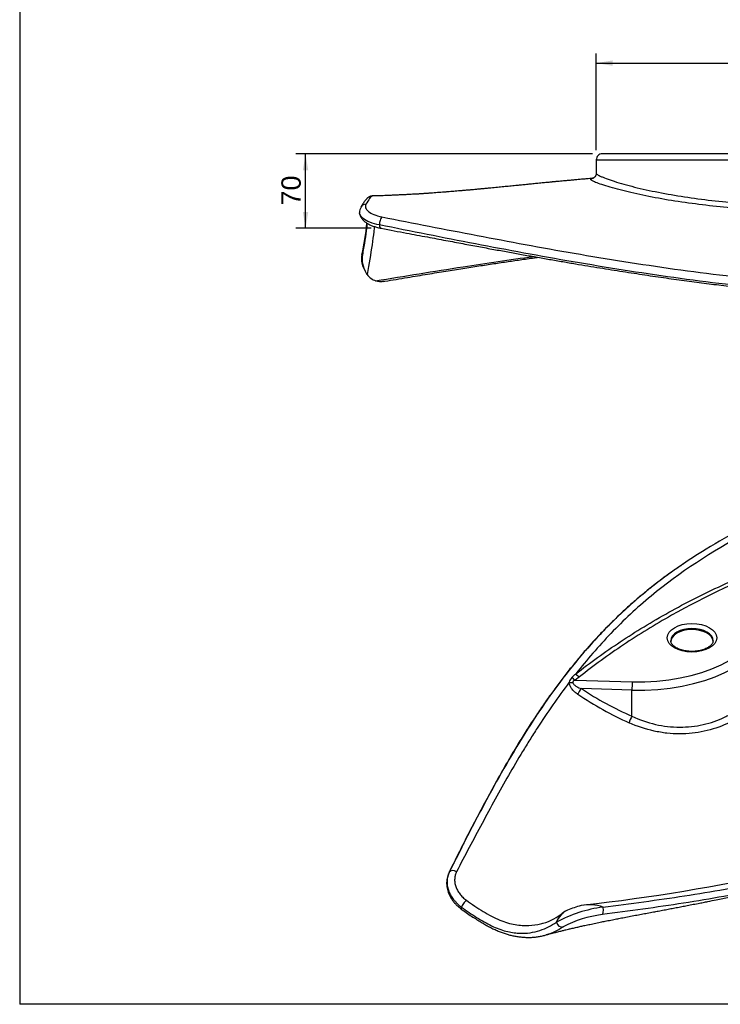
# Model space of a CAD drawing. Header units: millimetres. Extents: x 11 to 285, y 7 to 203.
# Tile 1 of 4: x 11 to 83, y 7 to 109. Entities that reach past the tile are written whole.
import ezdxf
from ezdxf.enums import TextEntityAlignment as Align

# ---------------------------------------------------------------- set-up
doc = ezdxf.new("R2010")
doc.units = ezdxf.units.MM
for name, color, linetype in [('1', 7, 'Continuous'), ('Default', 7, 'Continuous'), ('KONG_70-R', 7, 'Continuous')]:
    doc.layers.add(name, color=color, linetype=linetype)
doc.styles.add('SEACAD_Arial', font='ARIAL.TTF')
doc.dimstyles.new('ISO_PALLINATURA', dxfattribs={"dimtxt": 2, "dimasz": 1.7, "dimexe": 1, "dimexo": 1, "dimgap": 1, "dimtad": 1, "dimdec": 0, "dimlfac": 8, "dimtxsty": 'SEACAD_Arial', "dimblk1": '_SE_FILLED', "dimblk2": '_SE_FILLED', "dimsah": 1, "dimcen": 1, "dimadec": 0, "dimazin": 0, "dimtfac": 1, "dimtdec": 0, "dimtmove": 0, "dimatfit": 3, "dimfxl": 1, "dimtolj": 1, "dimarcsym": 0})

# ---------------------------------------------------------------- blocks, each defined once
blk = doc.blocks.new('SE2')
at = {"layer": 'KONG_70-R', "color": 7, "linetype": 'Continuous'}
for p, q in [((87.16, 95.27), (71.11, 95.27)), ((70.48, 94.65), (87.09, 94.65)), ((70.48, 94.65), (70.48, 93.26)), ((46.4, 83.5), (46.58, 83.13))]:
    blk.add_line(p, q, dxfattribs=at)
for centre, radius, start, end in [((71.11, 94.65), 0.625, 89.9938, 180.0367), ((47.05, 89.24), 1.04, 149.3473, 183.4461), ((18.29, 91.02), 28.63, 347.4992, 354.1287), ((48.31, 84.41), 2.11, 168.5294, 204.8822), ((49.43, 84.52), 3.17, 177.927, 213.053), ((48.39, 84.03), 2.03, 217.4296, 249.389)]:
    blk.add_arc(centre, radius, start, end, dxfattribs=at)
for centre, major_axis, ratio, start_param, end_param in [((46.69, 89.46), (0.538, -0.318), 0.921632, 2.111254, 3.134067), ((46.69, 89.46), (0.538, -0.318), 0.921632, 3.134067, 3.14955), ((48.34, 88.18), (-0.115, -0.614), 0.418371, 3.653776, 5.227147), ((48.34, 88.18), (0.115, 0.614), 0.418371, 2.085554, 3.141492), ((46.86, 84.71), (0.614, -0.115), 0.682977, 3.141775, 3.577951)]:
    blk.add_ellipse(centre, major_axis=major_axis, ratio=ratio, start_param=start_param, end_param=end_param, dxfattribs=at)
for points, knots in [([(70.13, 92.74), (70.12, 92.74), (69.93, 92.72), (69.56, 92.69), (69.06, 92.65), (68.59, 92.6), (68.13, 92.56), (67.69, 92.52), (67.3, 92.49), (66.96, 92.45), (66.67, 92.43), (66.43, 92.4), (66.24, 92.39), (66.11, 92.37), (66.02, 92.37), (65.93, 92.36), (65.81, 92.35), (65.66, 92.33), (65.48, 92.31), (65.26, 92.29), (65.01, 92.27), (64.74, 92.24), (64.46, 92.21), (64.19, 92.19), (63.92, 92.16), (63.57, 92.12), (63.14, 92.08), (62.64, 92.03), (62.11, 91.98), (61.54, 91.92), (60.91, 91.86), (60.26, 91.8), (59.72, 91.75), (59.32, 91.71), (59.09, 91.68), (58.88, 91.67), (58.72, 91.65), (58.59, 91.64), (58.49, 91.63), (58.39, 91.62), (58.26, 91.61), (58.1, 91.59), (57.9, 91.57), (57.63, 91.55), (57.31, 91.52), (56.94, 91.49), (56.58, 91.46), (56.23, 91.43), (55.9, 91.4), (55.59, 91.37), (55.26, 91.35), (54.93, 91.32), (54.58, 91.29), (54.24, 91.27), (53.89, 91.24), (53.54, 91.22), (53.18, 91.19), (52.88, 91.17), (52.65, 91.15), (52.51, 91.15), (52.4, 91.14), (52.29, 91.13), (52.17, 91.12), (52.01, 91.11), (51.82, 91.1), (51.59, 91.09), (51.28, 91.07), (50.89, 91.05), (50.44, 91.03), (50.01, 91.01), (49.59, 90.99), (49.19, 90.97), (48.81, 90.96), (48.45, 90.94), (48.08, 90.93), (47.7, 90.92), (47.47, 90.91), (47.34, 90.91)], [0.001841, 0.001841, 0.001841, 0.001841, 0.0032553, 0.0291736, 0.048742, 0.0691898, 0.0903144, 0.109802, 0.127002, 0.1419179, 0.1545529, 0.1651541, 0.1733557, 0.17916, 0.1818262, 0.1856644, 0.1908698, 0.1974415, 0.2056443, 0.2152958, 0.2263941, 0.23874, 0.2510531, 0.263104, 0.274893, 0.2864206, 0.3097282, 0.3318942, 0.3529216, 0.379643, 0.4071379, 0.4359007, 0.465933, 0.4774707, 0.4881814, 0.4971401, 0.504347, 0.5098022, 0.5135523, 0.517571, 0.5232069, 0.5304599, 0.5393301, 0.5498177, 0.565537, 0.5820435, 0.5978783, 0.6130419, 0.6275347, 0.6413566, 0.6545075, 0.6702738, 0.6850108, 0.6997426, 0.7148415, 0.7303103, 0.7461522, 0.7619094, 0.7697973, 0.775905, 0.780229, 0.7841727, 0.7896421, 0.796512, 0.8048705, 0.8147225, 0.8260741, 0.8457588, 0.8653893, 0.8842786, 0.9024231, 0.9198189, 0.9364612, 0.9514633, 0.9670623, 0.9842492, 1, 1, 1, 1]), ([(86.61, 89.49), (84.62, 89.64), (82.66, 89.83), (79.79, 90.21), (78.84, 90.34), (77.02, 90.65), (76.14, 90.81), (74.88, 91.07), (74.47, 91.17), (73.68, 91.35), (73.3, 91.44), (72.59, 91.63), (72.25, 91.72), (71.62, 91.91), (71.33, 92), (70.82, 92.17), (70.6, 92.25), (70.33, 92.36), (70.25, 92.4), (70.11, 92.46), (70.06, 92.5), (69.93, 92.58), (69.89, 92.62), (69.92, 92.68), (69.94, 92.69), (70.01, 92.72), (70.06, 92.73), (70.14, 92.74), (70.15, 92.74), (70.17, 92.74)], [0, 0, 0, 0, 0.0625, 0.0625, 0.09375, 0.09375, 0.125, 0.125, 0.140625, 0.140625, 0.15625, 0.15625, 0.171875, 0.171875, 0.1875, 0.1875, 0.203125, 0.203125, 0.2109375, 0.2109375, 0.21875, 0.21875, 0.234375, 0.234375, 0.2421875, 0.2421875, 0.25, 0.25, 0.2521577, 0.2521577, 0.2521577, 0.2521577]), ([(70.48, 93.26), (70.48, 93.26), (70.48, 93.23), (70.48, 93.16), (70.46, 93.08), (70.42, 93), (70.38, 92.93), (70.34, 92.88), (70.29, 92.83), (70.25, 92.8), (70.21, 92.77), (70.18, 92.76), (70.15, 92.74), (70.13, 92.74), (70.12, 92.73), (70.12, 92.73), (70.12, 92.73)], [0, 0, 0, 0, 0.0074856, 0.0614345, 0.1144362, 0.1661939, 0.2166372, 0.2659101, 0.3143434, 0.3625767, 0.4112888, 0.4572137, 0.5104829, 0.5676851, 0.6303245, 0.6874767, 0.6874767, 0.6874767, 0.6874767]), ([(70.48, 93.26), (70.48, 93.26), (70.48, 93.25), (70.49, 93.22), (70.51, 93.2), (70.58, 93.14), (70.63, 93.11), (70.75, 93.04), (70.82, 93.01), (70.98, 92.93), (71.08, 92.89), (71.39, 92.76), (71.63, 92.67), (72.19, 92.48), (72.49, 92.38), (73.16, 92.18), (73.51, 92.08), (74.61, 91.79), (75.41, 91.6), (77.12, 91.25), (78.01, 91.09), (79.82, 90.79), (80.76, 90.66), (82.67, 90.42), (83.65, 90.31), (85.61, 90.13), (86.59, 90.05), (87.58, 89.98)], [0.7634836, 0.7634836, 0.7634836, 0.7634836, 0.765625, 0.765625, 0.7734375, 0.7734375, 0.78125, 0.78125, 0.7890625, 0.7890625, 0.796875, 0.796875, 0.8125, 0.8125, 0.828125, 0.828125, 0.84375, 0.84375, 0.875, 0.875, 0.90625, 0.90625, 0.9375, 0.9375, 0.96875, 0.96875, 1, 1, 1, 1]), ([(47.34, 90.91), (47.33, 90.91), (47.29, 90.91), (47.22, 90.9), (47.14, 90.88), (47.07, 90.85), (47, 90.82), (46.93, 90.78), (46.87, 90.73), (46.8, 90.68), (46.74, 90.62), (46.67, 90.55), (46.59, 90.45), (46.5, 90.33), (46.4, 90.18), (46.29, 90.01), (46.21, 89.87), (46.16, 89.8), (46.15, 89.78)], [0, 0, 0, 0, 0.00951, 0.042315, 0.075626, 0.110001, 0.14618, 0.185143, 0.228209, 0.277217, 0.334896, 0.40523, 0.478536, 0.598161, 0.722188, 0.844716, 0.968304, 1, 1, 1, 1]), ([(47.34, 90.91), (47.33, 90.91), (47.33, 90.91), (47.28, 90.9), (47.24, 90.87), (47.14, 90.78), (47.09, 90.71), (46.92, 90.49), (46.8, 90.28), (46.66, 90.05)], [0.739177, 0.739177, 0.739177, 0.739177, 0.75, 0.75, 0.8125, 0.8125, 0.875, 0.875, 1, 1, 1, 1]), ([(46.66, 90.05), (46.6, 89.93), (46.59, 89.81), (46.67, 89.56), (46.77, 89.44), (47.21, 89.07), (47.7, 88.86), (48.31, 88.74)], [0, 0, 0, 0, 0.25, 0.25, 0.5, 0.5, 1, 1, 1, 1]), ([(48.06, 87.92), (47.69, 87.99), (47.37, 88.08), (46.79, 88.31), (46.56, 88.44), (46.2, 88.73), (46.09, 88.88), (46.02, 89.08), (46.01, 89.13), (46, 89.18)], [0, 0, 0, 0, 0.25, 0.25, 0.5, 0.5, 0.75, 0.75, 0.8282764, 0.8282764, 0.8282764, 0.8282764]), ([(46.02, 89.08), (46.02, 89.07), (46.03, 89.03), (46.05, 88.95), (46.08, 88.84), (46.13, 88.73), (46.19, 88.63), (46.27, 88.53), (46.35, 88.43), (46.45, 88.33), (46.56, 88.24), (46.69, 88.15), (46.83, 88.06), (46.97, 87.98), (47.13, 87.9), (47.3, 87.83), (47.48, 87.77), (47.66, 87.71), (47.85, 87.65), (48.04, 87.61), (48.16, 87.58), (48.23, 87.57)], [0.0369047, 0.0369047, 0.0369047, 0.0369047, 0.0415023, 0.0844454, 0.1279822, 0.1725309, 0.2185258, 0.2663968, 0.3165157, 0.3690961, 0.4240614, 0.4805727, 0.5386244, 0.5975277, 0.6565674, 0.7154125, 0.7739689, 0.8322166, 0.8901593, 0.947802, 1, 1, 1, 1]), ([(48.31, 88.74), (51.58, 88.1), (54.85, 87.46), (61.46, 86.2), (64.8, 85.57), (71.6, 84.4), (75.06, 83.85), (80.34, 83.11), (82.12, 82.88), (85.7, 82.46), (87.51, 82.26), (91.14, 81.92), (92.97, 81.78), (96.64, 81.52), (98.47, 81.42), (103.99, 81.16), (107.66, 81.06), (114.97, 80.96), (118.6, 80.95), (125.84, 80.99), (129.45, 81.03), (133.05, 81.09)], [0, 0, 0, 0, 0.125, 0.125, 0.25, 0.25, 0.375, 0.375, 0.4375, 0.4375, 0.5, 0.5, 0.5625, 0.5625, 0.625, 0.625, 0.75, 0.75, 0.875, 0.875, 1, 1, 1, 1]), ([(46.79, 88.09), (46.77, 87.84), (46.73, 87.58), (46.64, 86.9), (46.57, 86.47), (46.43, 85.58), (46.35, 85.11), (46.27, 84.64)], [0.667335, 0.667335, 0.667335, 0.667335, 0.75, 0.75, 0.875, 0.875, 1, 1, 1, 1]), ([(47.52, 87.76), (47.51, 87.58), (47.49, 87.4), (47.42, 86.79), (47.37, 86.34), (47.16, 84.92), (46.98, 83.88), (46.78, 82.8)], [0.5694114, 0.5694114, 0.5694114, 0.5694114, 0.625, 0.625, 0.75, 0.75, 1, 1, 1, 1]), ([(133.11, 80.25), (129.5, 80.18), (125.88, 80.13), (118.62, 80.07), (114.97, 80.07), (107.64, 80.17), (103.96, 80.27), (98.43, 80.53), (96.59, 80.63), (92.92, 80.89), (91.09, 81.03), (87.44, 81.38), (85.64, 81.57), (82.05, 81.99), (80.27, 82.22), (74.97, 82.96), (71.51, 83.51), (64.68, 84.69), (61.32, 85.31), (54.65, 86.6), (51.35, 87.26), (48.06, 87.92)], [0, 0, 0, 0, 0.125, 0.125, 0.25, 0.25, 0.375, 0.375, 0.4375, 0.4375, 0.5, 0.5, 0.5625, 0.5625, 0.625, 0.625, 0.75, 0.75, 0.875, 0.875, 1, 1, 1, 1]), ([(48.22, 87.57), (49.19, 87.39), (50.67, 87.11), (52.95, 86.68), (54.88, 86.32), (56.66, 85.99), (58.3, 85.68), (59.85, 85.39), (61.33, 85.13), (62.78, 84.86), (64.22, 84.61), (65.64, 84.36), (67.01, 84.12), (68.33, 83.89), (69.6, 83.68), (70.84, 83.48), (72.05, 83.28), (73.22, 83.1), (74.38, 82.92), (75.51, 82.75), (76.62, 82.58), (77.7, 82.43), (78.77, 82.28), (79.83, 82.13), (80.87, 82), (81.89, 81.86), (82.91, 81.74), (83.91, 81.62), (84.9, 81.5), (85.87, 81.39), (86.84, 81.29), (87.79, 81.19), (88.73, 81.09), (89.66, 81.01), (90.58, 80.92), (91.52, 80.84), (92.46, 80.76), (93.41, 80.69), (94.37, 80.62), (95.34, 80.55), (96.33, 80.48), (97.32, 80.42), (98.33, 80.36), (99.34, 80.31), (100.37, 80.25), (101.42, 80.2), (102.47, 80.16), (103.55, 80.11), (104.65, 80.07), (105.77, 80.03), (106.92, 80), (108.09, 79.97), (109.29, 79.94), (110.51, 79.91), (111.77, 79.89), (113.06, 79.87), (114.39, 79.86), (115.76, 79.84), (117.18, 79.83), (118.66, 79.83), (120.19, 79.82), (121.78, 79.82), (123.45, 79.83), (125.2, 79.83), (127.07, 79.84), (129.07, 79.86), (131.1, 79.88), (132.34, 79.89), (133, 79.9)], [0, 0, 0, 0, 0.033553, 0.060729, 0.085074, 0.107249, 0.127826, 0.147171, 0.165527, 0.182976, 0.201472, 0.219049, 0.235834, 0.251954, 0.267503, 0.282553, 0.297163, 0.311381, 0.325247, 0.338794, 0.351992, 0.364919, 0.377597, 0.390041, 0.402268, 0.414289, 0.426118, 0.437765, 0.449241, 0.460555, 0.471717, 0.482736, 0.493618, 0.504115, 0.514658, 0.525297, 0.536034, 0.546875, 0.557822, 0.568881, 0.580055, 0.591349, 0.602766, 0.614313, 0.625992, 0.637809, 0.649767, 0.661941, 0.674475, 0.687247, 0.700277, 0.713588, 0.727204, 0.741154, 0.75547, 0.770193, 0.78537, 0.801056, 0.817327, 0.834293, 0.851872, 0.870165, 0.889298, 0.909442, 0.930836, 0.95384, 0.979036, 1, 1, 1, 1]), ([(46.27, 84.64), (46.23, 84.46), (46.22, 84.28), (46.25, 83.94), (46.29, 83.77), (46.37, 83.58), (46.38, 83.54), (46.4, 83.5)], [0, 0, 0, 0, 0.125, 0.125, 0.25, 0.25, 0.2810067, 0.2810067, 0.2810067, 0.2810067]), ([(47.67, 82.13), (50.67, 82.62), (53.68, 83.12), (59.12, 83.96), (61.54, 84.32), (63.98, 84.65)], [0, 0, 0, 0, 0.125, 0.125, 0.224561, 0.224561, 0.224561, 0.224561]), ([(48.45, 82.07), (48.52, 82.08), (49.31, 82.21), (50.89, 82.47), (52.97, 82.82), (54.89, 83.13), (56.65, 83.41), (58.31, 83.67), (59.87, 83.91), (61.35, 84.13), (62.81, 84.34), (63.84, 84.48), (64.39, 84.56), (64.45, 84.57)], [0, 0, 0, 0, 0.0024759, 0.0349873, 0.0642592, 0.0906771, 0.1150355, 0.1381092, 0.1596771, 0.180058, 0.1994689, 0.2200253, 0.2223526, 0.2223526, 0.2223526, 0.2223526]), ([(48.45, 82.06), (48.4, 82.05), (48.35, 82.05), (48.23, 82.04), (48.16, 82.04), (48.02, 82.04), (47.95, 82.05), (47.81, 82.08), (47.74, 82.1), (47.67, 82.13)], [0.5328656, 0.5328656, 0.5328656, 0.5328656, 0.625, 0.625, 0.75, 0.75, 0.875, 0.875, 1, 1, 1, 1])]:
    blk.add_open_spline(points, degree=3, knots=knots, dxfattribs=at)
blk.add_open_spline([(70.17, 92.74), (70.18, 92.74), (70.18, 92.74), (70.19, 92.74)], degree=3, dxfattribs=at)
blk = doc.blocks.new('DMBLK110')
at = {"layer": 'Default', "linetype": 'Continuous'}
for points in [[(40.14, 93.57), (40.7, 93.57), (40.42, 95.27)], [(40.14, 89.27), (40.42, 87.57), (40.7, 89.27)]]:
    blk.add_hatch(color=7, dxfattribs=at).paths.add_polyline_path(points)
at = {"layer": 'Default', "color": 7, "linetype": 'Continuous'}
for p, q in [((70.11, 95.27), (39.42, 95.27)), ((40.42, 87.57), (40.42, 95.27)), ((47.22, 87.57), (39.42, 87.57))]:
    blk.add_line(p, q, dxfattribs=at)
at = {"layer": 'Default', "color": 7, "linetype": 'Continuous', "style": 'SEACAD_Arial'}
blk.add_text('  70', height=2, rotation=90, dxfattribs=at).set_placement((37.92, 88.37), align=Align.TOP_LEFT)
blk = doc.blocks.new('_SE_FILLED')
at = {"color": 0}
blk.add_line((0, 0), (-1, 0), dxfattribs=at)
blk.add_solid([(0, 0), (-1, -0.1665), (-1, 0.1665), (0, 0)], dxfattribs=at)
blk = doc.blocks.new('SE3')
at = {"layer": 'KONG_70-R', "color": 7, "linetype": 'Continuous'}
for p, q in [((68.74, 41.17), (68.29, 40.83)), ((68.29, 40.83), (74.21, 40.65)), ((74.18, 39.78), (68.95, 39.94)), ((74.18, 37.08), (74.18, 39.78))]:
    blk.add_line(p, q, dxfattribs=at)
for centre, radius, start, end in [((68.64, 40.37), 0.979, 132.7615, 166.7531), ((37.22, 72.76), 44.14, 314.1658, 314.8914), ((87.94, 68.38), 34.19, 236.2724, 246.2684), ((88.21, 68.49), 35.13, 236.0246, 245.9455), ((46.42, 218.72), 202.45, 276.4655, 282.3707), ((72.89, 3.86), 13.58, 97.236, 118.763), ((72.57, 4.22), 13.77, 105.4233, 111.571), ((69.76, 13.17), 4.41, 71.1283, 101.06), ((63.41, 21.16), 5.71, 285.8942, 310.0051), ((68.47, 14.98), 2.26, 115.2217, 159.5391), ((72.44, 5.33), 11.31, 96.9087, 118.3911)]:
    blk.add_arc(centre, radius, start, end, dxfattribs=at)
for centre, major_axis, ratio, start_param, end_param in [((74.9, 48.37), (-13.38, 0), 0.57735, 1.519241, 2.998889), ((74.9, 47.86), (14, 0), 0.57735, 4.660834, 6.140481), ((80.38, 44.9), (-2.19, 0), 0.57735, 3.142847, 6.282083), ((80.38, 44.79), (2.19, 0), 0.57735, 0.042512, 3.141593), ((68.29, 41.34), (0.367, -0.506), 0.6392, 4.743881, 5.434002), ((68.74, 41.68), (-0.383, 0.494), 0.654677, 1.464121, 2.272439), ((68.05, 40.8), (-0.625, -0.018), 0.376926, 0.939119, 1.587682), ((68.92, 39.58), (-0.348, -0.519), 0.323098, 4.180055, 5.362055), ((74.21, 40.14), (0.019, 0.625), 0.042076, 0.616107, 2.186903), ((74.14, 36.72), (0.253, 0.572), 0.222591, 0.990673, 2.233553), ((55.83, 20.65), (0.559, -0.279), 0.660064, 3.084041, 3.138669), ((55.83, 20.65), (-0.559, 0.279), 0.660064, 4.657411, 6.225633), ((56.89, 17.65), (0.365, 0.508), 0.225206, 2.396163, 3.145994), ((56.89, 17.65), (-0.365, -0.508), 0.225206, 3.961969, 5.537755), ((70.94, 17.15), (-0.081, 0.62), 0.436881, 3.380981, 4.967212), ((66.91, 15.87), (-0.341, 0.524), 0.88631, 1.217246, 2.785318)]:
    blk.add_ellipse(centre, major_axis=major_axis, ratio=ratio, start_param=start_param, end_param=end_param, dxfattribs=at)
blk.add_ellipse((80.38, 45.2), major_axis=(2.56, 0), ratio=0.57735, dxfattribs=at)
for points, knots in [([(108.68, 65.93), (104.76, 64.45), (100.85, 62.95), (93.22, 59.71), (89.49, 57.99), (82.43, 54.11), (79.11, 51.96), (74.68, 48.3), (73.3, 47.01), (70.71, 44.31), (69.51, 42.92), (68.38, 41.48)], [0, 0, 0, 0, 0.25, 0.25, 0.5, 0.5, 0.75, 0.75, 0.875, 0.875, 1, 1, 1, 1]), ([(85.63, 56.53), (84.33, 55.84), (83.07, 55.11), (80.9, 53.78), (79.98, 53.18), (79.08, 52.57)], [0.3167291, 0.3167291, 0.3167291, 0.3167291, 0.375, 0.375, 0.4194097, 0.4194097, 0.4194097, 0.4194097]), ([(68.38, 41.48), (69.84, 42.61), (71.37, 43.72), (74.57, 45.85), (76.24, 46.87), (79.74, 48.81), (81.57, 49.74), (85.36, 51.5), (87.32, 52.35), (89.32, 53.15)], [0, 0, 0, 0, 0.25, 0.25, 0.5, 0.5, 0.75, 0.75, 1, 1, 1, 1]), ([(78.54, 52.19), (78.32, 52.04), (77.74, 51.62), (76.84, 50.95), (75.84, 50.16), (74.88, 49.37), (73.95, 48.57), (73.05, 47.74), (72.17, 46.89), (71.29, 46.01), (70.42, 45.09), (69.56, 44.13), (68.71, 43.14), (67.86, 42.1), (67.02, 41.02), (66.18, 39.9), (65.34, 38.73), (64.49, 37.5), (63.65, 36.22), (62.8, 34.87), (61.93, 33.45), (61.05, 31.94), (60.13, 30.31), (59.16, 28.53), (58.13, 26.6), (57.04, 24.49), (56.05, 22.53), (55.49, 21.4), (55.26, 20.93)], [0.0260968, 0.0260968, 0.0260968, 0.0260968, 0.0444698, 0.0749496, 0.1048095, 0.1341076, 0.1628651, 0.1917677, 0.2211775, 0.2511409, 0.2817116, 0.3129486, 0.3449169, 0.3776889, 0.4113466, 0.4459841, 0.4817106, 0.5186561, 0.5569779, 0.5968712, 0.6385856, 0.6824522, 0.7293052, 0.7808967, 0.8360983, 0.8962526, 0.9635596, 1, 1, 1, 1]), ([(79.08, 52.57), (78.72, 52.32), (78.36, 52.06), (76.77, 50.91), (75.59, 49.98), (73.34, 48.02), (72.28, 47), (70.25, 44.9), (69.29, 43.81), (66.55, 40.47), (64.9, 38.14), (61.87, 33.35), (60.47, 30.91), (57.8, 25.96), (56.54, 23.46), (55.28, 20.95)], [0.4194097, 0.4194097, 0.4194097, 0.4194097, 0.4375, 0.4375, 0.5, 0.5, 0.5625, 0.5625, 0.625, 0.625, 0.75, 0.75, 0.875, 0.875, 1, 1, 1, 1]), ([(89.53, 52.88), (85.53, 51.25), (81.75, 49.48), (76.54, 46.56), (74.89, 45.54), (71.72, 43.41), (70.2, 42.3), (68.74, 41.17)], [0, 0, 0, 0, 0.5, 0.5, 0.75, 0.75, 1, 1, 1, 1]), ([(79.47, 52.82), (79.29, 52.71), (79.07, 52.56), (78.85, 52.4), (78.77, 52.35)], [0, 0, 0, 0, 0.01330041, 0.01948565, 0.01948565, 0.01948565, 0.01948565]), ([(82, 44.17), (81.97, 44.16), (81.88, 44.11), (81.71, 44.03), (81.49, 43.95), (81.25, 43.89), (80.99, 43.84), (80.73, 43.8), (80.46, 43.79), (80.18, 43.79), (79.91, 43.82), (79.65, 43.85), (79.4, 43.91), (79.17, 43.98), (78.95, 44.07), (78.76, 44.16), (78.6, 44.27), (78.46, 44.38), (78.35, 44.49), (78.27, 44.61), (78.22, 44.72), (78.19, 44.82), (78.19, 44.87), (78.19, 44.9)], [0, 0, 0, 0, 0.025431, 0.074284, 0.123364, 0.172684, 0.222223, 0.271935, 0.321762, 0.371643, 0.421511, 0.471285, 0.520903, 0.570304, 0.619433, 0.668256, 0.716778, 0.765084, 0.813368, 0.861985, 0.911729, 0.964028, 1, 1, 1, 1]), ([(82.56, 44.9), (82.56, 44.86), (82.56, 44.8), (82.53, 44.7), (82.47, 44.58), (82.38, 44.47), (82.26, 44.35), (82.13, 44.25), (82.04, 44.2), (82, 44.17)], [0, 0, 0, 0, 0.139404, 0.299478, 0.448395, 0.607041, 0.759147, 0.908641, 1, 1, 1, 1]), ([(71.18, 17.34), (74.01, 17.7), (76.82, 18.07), (82.42, 18.93), (85.2, 19.41), (90.68, 20.55), (93.38, 21.2), (98.66, 22.78), (101.23, 23.7), (104.93, 25.34), (106.13, 25.93), (108.48, 27.19), (109.61, 27.87), (112.93, 30.02), (115.02, 31.6), (119, 34.95), (120.9, 36.72), (124.6, 40.35), (126.4, 42.2), (128.19, 44.07)], [0, 0, 0, 0, 0.125, 0.125, 0.25, 0.25, 0.375, 0.375, 0.5, 0.5, 0.5625, 0.5625, 0.625, 0.625, 0.75, 0.75, 0.875, 0.875, 1, 1, 1, 1]), ([(89.24, 43.38), (89.12, 42.61), (88.92, 41.88), (88.5, 40.84), (88.34, 40.5), (87.97, 39.84), (87.76, 39.52), (87.1, 38.61), (86.58, 38.07), (85.68, 37.33), (85.36, 37.1), (84.7, 36.68), (84.35, 36.49), (83.26, 35.97), (82.49, 35.71), (80.83, 35.34), (79.98, 35.25), (78.67, 35.26), (78.23, 35.28), (77.34, 35.38), (76.9, 35.46), (75.59, 35.75), (74.73, 36.03), (73.89, 36.41)], [0, 0, 0, 0, 0.125, 0.125, 0.1875, 0.1875, 0.25, 0.25, 0.375, 0.375, 0.4375, 0.4375, 0.5, 0.5, 0.625, 0.625, 0.75, 0.75, 0.8125, 0.8125, 0.875, 0.875, 1, 1, 1, 1]), ([(74.18, 37.08), (74.97, 36.71), (75.78, 36.43), (77.02, 36.15), (77.44, 36.08), (78.28, 35.99), (78.7, 35.96), (79.94, 35.96), (80.75, 36.04), (81.92, 36.3), (82.31, 36.41), (83.04, 36.67), (83.4, 36.82), (84.09, 37.15), (84.42, 37.33), (85.05, 37.74), (85.36, 37.96), (86.21, 38.66), (86.7, 39.19), (87.34, 40.06), (87.54, 40.37), (87.88, 41), (88.04, 41.32), (88.44, 42.32), (88.64, 43.02), (88.75, 43.76)], [0, 0, 0, 0, 0.125, 0.125, 0.1875, 0.1875, 0.25, 0.25, 0.375, 0.375, 0.4375, 0.4375, 0.5, 0.5, 0.5625, 0.5625, 0.625, 0.625, 0.75, 0.75, 0.8125, 0.8125, 0.875, 0.875, 1, 1, 1, 1]), ([(68.29, 40.83), (68.26, 40.82), (68.23, 40.81), (68.17, 40.78), (68.15, 40.76), (68.11, 40.73), (68.1, 40.71), (68.09, 40.69), (68.08, 40.67), (68.07, 40.63), (68.07, 40.6), (68.07, 40.56)], [0, 0, 0, 0, 0.25, 0.25, 0.5, 0.5, 0.625, 0.625, 0.75, 0.75, 1, 1, 1, 1]), ([(67.69, 40.6), (66.52, 39.05), (65.42, 37.47), (64.12, 35.46), (63.86, 35.05), (63.36, 34.24), (63.11, 33.84), (62.37, 32.61), (61.88, 31.79), (60.94, 30.15), (60.48, 29.32), (59.57, 27.66), (59.12, 26.83), (57.78, 24.34), (56.91, 22.67), (56.04, 21)], [0, 0, 0, 0, 0.25, 0.25, 0.3125, 0.3125, 0.375, 0.375, 0.5, 0.5, 0.625, 0.625, 0.75, 0.75, 1, 1, 1, 1]), ([(68.57, 39.35), (68.47, 39.43), (68.37, 39.5), (68.17, 39.68), (68.08, 39.77), (67.96, 39.93), (67.92, 39.98), (67.86, 40.07), (67.85, 40.1), (67.81, 40.16), (67.8, 40.19), (67.76, 40.28), (67.73, 40.34), (67.71, 40.44), (67.7, 40.47), (67.69, 40.53), (67.69, 40.56), (67.69, 40.6)], [0, 0, 0, 0, 0.25, 0.25, 0.5, 0.5, 0.625, 0.625, 0.6875, 0.6875, 0.75, 0.75, 0.875, 0.875, 0.9375, 0.9375, 1, 1, 1, 1]), ([(68.07, 40.56), (68.07, 40.54), (68.08, 40.52), (68.1, 40.48), (68.11, 40.45), (68.15, 40.4), (68.18, 40.36), (68.25, 40.3), (68.29, 40.27), (68.36, 40.21), (68.4, 40.19), (68.52, 40.12), (68.61, 40.08), (68.78, 40), (68.86, 39.97), (68.95, 39.94)], [0, 0, 0, 0, 0.0625, 0.0625, 0.125, 0.125, 0.25, 0.25, 0.375, 0.375, 0.5, 0.5, 0.75, 0.75, 1, 1, 1, 1]), ([(55.27, 20.93), (55.24, 20.86), (55.17, 20.72), (55.09, 20.46), (55.03, 20.18), (55.01, 19.89), (55.01, 19.6), (55.05, 19.31), (55.13, 19.01), (55.23, 18.72), (55.37, 18.43), (55.53, 18.15), (55.72, 17.89), (55.95, 17.63), (56.19, 17.4), (56.39, 17.23), (56.5, 17.16), (56.53, 17.14)], [0, 0, 0, 0, 0.053563, 0.122691, 0.192802, 0.263297, 0.333176, 0.403723, 0.475399, 0.547167, 0.618536, 0.691173, 0.764394, 0.837153, 0.910169, 0.984028, 1, 1, 1, 1]), ([(55.28, 20.95), (55.21, 20.81), (55.16, 20.67), (55.08, 20.37), (55.06, 20.22), (55.05, 19.98), (55.05, 19.9), (55.06, 19.73), (55.07, 19.65), (55.1, 19.41), (55.14, 19.25), (55.22, 19.04), (55.23, 19), (55.26, 18.92), (55.28, 18.88), (55.33, 18.76), (55.37, 18.68), (55.5, 18.44), (55.6, 18.29), (55.77, 18.06), (55.83, 17.99), (55.96, 17.85), (56.03, 17.78), (56.23, 17.58), (56.38, 17.45), (56.54, 17.33)], [0, 0, 0, 0, 0.125, 0.125, 0.25, 0.25, 0.3125, 0.3125, 0.375, 0.375, 0.5, 0.5, 0.53125, 0.53125, 0.5625, 0.5625, 0.625, 0.625, 0.75, 0.75, 0.8125, 0.8125, 0.875, 0.875, 1, 1, 1, 1]), ([(56.04, 21), (55.98, 20.89), (55.94, 20.77), (55.87, 20.53), (55.85, 20.4), (55.84, 20.21), (55.84, 20.14), (55.84, 20.01), (55.85, 19.94), (55.87, 19.74), (55.9, 19.61), (55.97, 19.41), (56, 19.34), (56.06, 19.21), (56.09, 19.15), (56.19, 18.95), (56.27, 18.83), (56.41, 18.64), (56.46, 18.58), (56.57, 18.47), (56.62, 18.41), (56.8, 18.25), (56.92, 18.15), (57.05, 18.05)], [0, 0, 0, 0, 0.125, 0.125, 0.25, 0.25, 0.3125, 0.3125, 0.375, 0.375, 0.5, 0.5, 0.5625, 0.5625, 0.625, 0.625, 0.75, 0.75, 0.8125, 0.8125, 0.875, 0.875, 1, 1, 1, 1]), ([(65.31, 14.46), (65.44, 14.5), (65.64, 14.55), (65.93, 14.63), (66.17, 14.7), (66.39, 14.75), (66.67, 14.82), (66.99, 14.9), (67.31, 14.99), (67.65, 15.07), (68.02, 15.15), (68.46, 15.25), (68.89, 15.35), (69.34, 15.45), (69.86, 15.56), (70.44, 15.68), (71.01, 15.8), (71.58, 15.92), (72.13, 16.02), (72.69, 16.14), (73.27, 16.25), (73.88, 16.36), (74.52, 16.49), (75.15, 16.6), (75.78, 16.72), (76.36, 16.83), (76.93, 16.94), (77.49, 17.04), (78.06, 17.15), (78.62, 17.26), (79.18, 17.36), (79.76, 17.48), (80.38, 17.6), (80.98, 17.71), (81.54, 17.82), (82.15, 17.95), (82.83, 18.08), (83.55, 18.23), (84.29, 18.39), (85.04, 18.55), (85.82, 18.71), (86.56, 18.88), (87.2, 19.03), (87.76, 19.15), (88.22, 19.26), (88.73, 19.38), (89.27, 19.51), (89.81, 19.64), (90.29, 19.76), (90.71, 19.87), (91.13, 19.98), (91.6, 20.1), (92.1, 20.23), (92.59, 20.36), (92.98, 20.46), (93.26, 20.54), (93.44, 20.59), (93.65, 20.65), (93.92, 20.72), (94.28, 20.82), (94.63, 20.92), (94.83, 20.98), (94.9, 21)], [0, 0, 0, 0, 0.012031, 0.022179, 0.029298, 0.036415, 0.044183, 0.057248, 0.068303, 0.077158, 0.090788, 0.106193, 0.120877, 0.135588, 0.152678, 0.172291, 0.192931, 0.209281, 0.229822, 0.248333, 0.265952, 0.287638, 0.309684, 0.331005, 0.350787, 0.372802, 0.389593, 0.409359, 0.428941, 0.446851, 0.466654, 0.485356, 0.505855, 0.529085, 0.546369, 0.563072, 0.591557, 0.614816, 0.636671, 0.666349, 0.691634, 0.715544, 0.742382, 0.756856, 0.772051, 0.789494, 0.808352, 0.82714, 0.844386, 0.857459, 0.870585, 0.887259, 0.904969, 0.921673, 0.937069, 0.943974, 0.95034, 0.956545, 0.965539, 0.977962, 0.993812, 1, 1, 1, 1]), ([(89.73, 19.67), (89.1, 19.52), (88.47, 19.39), (85.09, 18.67), (82.31, 18.18), (76.72, 17.31), (73.91, 16.92), (71.08, 16.56)], [0.7210607, 0.7210607, 0.7210607, 0.7210607, 0.75, 0.75, 0.875, 0.875, 1, 1, 1, 1]), ([(56.54, 17.33), (57.07, 16.96), (57.59, 16.6), (58.37, 16.11), (58.64, 15.95), (59.16, 15.66), (59.41, 15.52), (59.92, 15.28), (60.17, 15.17), (60.67, 14.99), (60.91, 14.91), (61.62, 14.73), (62.06, 14.66), (62.89, 14.62), (63.28, 14.64), (64, 14.74), (64.34, 14.82), (64.97, 15.03), (65.27, 15.15), (65.84, 15.44), (66.1, 15.6), (66.36, 15.77)], [0, 0, 0, 0, 0.125, 0.125, 0.1875, 0.1875, 0.25, 0.25, 0.3125, 0.3125, 0.375, 0.375, 0.5, 0.5, 0.625, 0.625, 0.75, 0.75, 0.875, 0.875, 1, 1, 1, 1]), ([(57.05, 18.05), (57.63, 17.64), (58.21, 17.25), (59.07, 16.72), (59.36, 16.55), (59.94, 16.25), (60.22, 16.11), (60.78, 15.88), (61.05, 15.78), (61.58, 15.63), (61.84, 15.57), (62.6, 15.44), (63.06, 15.41), (63.93, 15.45), (64.34, 15.51), (64.8, 15.62), (64.89, 15.64), (64.97, 15.66)], [0, 0, 0, 0, 0.125, 0.125, 0.1875, 0.1875, 0.25, 0.25, 0.3125, 0.3125, 0.375, 0.375, 0.5, 0.5, 0.625, 0.625, 0.6527627, 0.6527627, 0.6527627, 0.6527627]), ([(56.52, 17.14), (56.66, 17.04), (56.95, 16.83), (57.44, 16.49), (57.97, 16.15), (58.46, 15.84), (58.91, 15.57), (59.36, 15.33), (59.79, 15.1), (60.23, 14.91), (60.65, 14.73), (61.06, 14.59), (61.47, 14.47), (61.87, 14.37), (62.28, 14.3), (62.68, 14.24), (63.09, 14.21), (63.5, 14.2), (63.91, 14.21), (64.32, 14.25), (64.73, 14.32), (65.06, 14.39), (65.23, 14.44), (65.29, 14.46)], [0, 0, 0, 0, 0.037919, 0.095144, 0.14843, 0.198802, 0.244663, 0.288052, 0.333949, 0.37896, 0.42332, 0.467113, 0.50965, 0.554732, 0.600873, 0.648416, 0.697596, 0.748279, 0.802658, 0.858186, 0.915225, 0.974164, 1, 1, 1, 1]), ([(65.31, 14.46), (65.3, 14.46), (65.3, 14.46), (65.29, 14.46), (65.29, 14.46), (65.29, 14.46)], [0.248401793, 0.248401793, 0.248401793, 0.248401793, 0.25, 0.25, 0.250023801, 0.250023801, 0.250023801, 0.250023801])]:
    blk.add_open_spline(points, degree=3, knots=knots, dxfattribs=at)
for points in [[(64.97, 15.66), (64.97, 15.66), (64.97, 15.67), (64.98, 15.67)], [(67.07, 15.28), (66.54, 14.93), (65.97, 14.65), (65.31, 14.46)]]:
    blk.add_open_spline(points, degree=3, dxfattribs=at)
blk = doc.blocks.new('DMBLK112')
at = {"layer": 'Default', "linetype": 'Continuous'}
for points in [[(72.18, 104.94), (70.48, 104.66), (72.18, 104.38)], [(108.78, 104.94), (108.78, 104.38), (110.48, 104.66)]]:
    blk.add_hatch(color=7, dxfattribs=at).paths.add_polyline_path(points)
at = {"layer": 'Default', "color": 7, "linetype": 'Continuous'}
for p, q in [((70.48, 95.65), (70.48, 105.66)), ((110.48, 93.79), (110.48, 105.66)), ((70.48, 104.66), (110.48, 104.66))]:
    blk.add_line(p, q, dxfattribs=at)
at = {"layer": 'Default', "color": 7, "linetype": 'Continuous', "style": 'SEACAD_Arial'}
blk.add_text('320', height=2, dxfattribs=at).set_placement((88.13, 107.16), align=Align.TOP_LEFT)

msp = doc.modelspace()

# ---------------------------------------------------------------- linework, layer by layer
at = {"layer": '1', "color": 7, "linetype": 'Continuous'}
for p in [(10.8564, 202.845), (284.3566, 7.2813)]:
    msp.add_line(p, (10.8564, 7.2813), dxfattribs=at)

# ---------------------------------------------------------------- block references
at = {"layer": 'Default'}
for name in ['SE2', 'SE3']:
    msp.add_blockref(name, (0, 0), dxfattribs=at)

# ---------------------------------------------------------------- dimensions: what is measured, and where the dimension line sits
at = {"layer": 'Default', "color": 7, "linetype": 'Continuous'}
dim = msp.add_linear_dim(base=(110.4827, 104.6596), p1=(70.4827, 94.6453), p2=(110.4827, 92.7899), text='\\A1;<>', dimstyle='ISO_PALLINATURA', override={"dimdec": 2, "dimtdec": 2}, dxfattribs=at)
dim.commit()
dim.dimension.update_dxf_attribs({"geometry": 'DMBLK112', "text_midpoint": (90.4827, 104.6596), "dimtype": 160})
dim = msp.add_linear_dim(base=(40.4207, 95.2703), p1=(48.2246, 87.5682), p2=(71.1078, 95.2703), angle=90, text='\\A1;  70 {}', dimstyle='ISO_PALLINATURA', dxfattribs=at)
dim.commit()
dim.dimension.update_dxf_attribs({"geometry": 'DMBLK110', "text_midpoint": (40.4207, 91.4192), "dimtype": 160})

doc.saveas('drawing.dxf')
